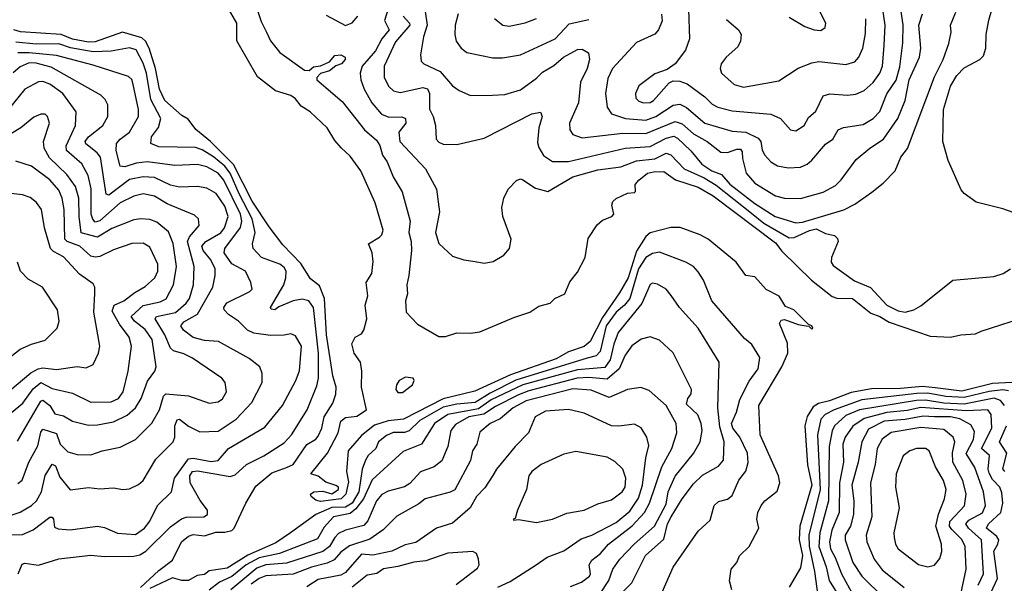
# Model space of a CAD drawing. Extents: x 1246230 to 1426786, y 660032 to 763141.
# Tile 146 of 256: x 1282873 to 1287202, y 711423 to 713900. Entities that reach past the tile are written whole.
import ezdxf

# ---------------------------------------------------------------- set-up
doc = ezdxf.new("R2010")
doc.units = 0

msp = doc.modelspace()

# ---------------------------------------------------------------- linework, layer by layer
at = {"layer": '0CON10XD'}
for points in [[(1287265, 713043.8), (1287195, 713068.5), (1287078.2, 713098.2), (1287025.5, 713135.5), (1287012.5, 713152.5), (1286955, 713281.2), (1286931.1, 713365), (1286933.5, 713505), (1286965, 713607.3), (1286993.4, 713655), (1287025, 713687.7), (1287094.2, 713725), (1287109.8, 713740.2), (1287120.9, 713775), (1287122.5, 713835), (1287132.8, 713897.2), (1287147, 713943), (1287186.2, 713995), (1287216.2, 714055)], [(1283892.7, 714015), (1283935, 713891.8), (1283957.9, 713845), (1283975, 713806.2), (1284016.6, 713755), (1284125, 713677.7), (1284145, 713676.8), (1284165, 713692.5), (1284195, 713697.1), (1284235.3, 713714.7), (1284258.3, 713741.7), (1284285, 713745.8), (1284303.3, 713735), (1284303.8, 713725), (1284288, 713705), (1284263, 713697), (1284235.2, 713674.8), (1284195, 713663.2), (1284178.6, 713645), (1284179.2, 713635), (1284290.7, 713540.7), (1284388.6, 713415), (1284440.7, 713370.7), (1284456.3, 713346.3), (1284467.5, 713305), (1284488.8, 713275), (1284515, 713209.6), (1284553.5, 713143.5), (1284589.4, 713015), (1284583.9, 712965), (1284594.4, 712925), (1284595.7, 712885), (1284584.2, 712775.8), (1284575.4, 712735), (1284578.2, 712695), (1284569.5, 712665), (1284572.5, 712615), (1284622.1, 712562.1), (1284715, 712508.2), (1284745, 712508.1), (1284795, 712524.3), (1284855, 712522), (1284895, 712527.8), (1285045, 712591.7), (1285115.5, 712615), (1285155, 712640.4), (1285205, 712654.6), (1285226, 712674), (1285270, 712695), (1285291.7, 712748.3), (1285325, 712790), (1285358.6, 712855), (1285371.4, 712938.6), (1285412, 712998), (1285435, 713018.6), (1285475.5, 713034.5), (1285484.3, 713045), (1285475.8, 713085), (1285479.7, 713100.3), (1285495, 713114), (1285545, 713136.7), (1285575, 713140), (1285580, 713145), (1285578, 713175), (1285594.2, 713195), (1285632.2, 713225), (1285659, 713231), (1285705, 713232.7), (1285756, 713196), (1285855, 713163.4), (1285921.3, 713125), (1286195, 712918.9), (1286222.9, 712882.9), (1286353.2, 712755), (1286445, 712683.1), (1286465, 712676.4), (1286534.8, 712674.8), (1286615, 712610.9), (1286655, 712595.8), (1286695, 712570.4), (1286875, 712508.9), (1286965.6, 712504.4), (1287010, 712515), (1287075, 712518.8), (1287099.2, 712530.8), (1287318.3, 712601.7)], [(1286004.2, 711395), (1285993.5, 711433.5), (1286001.1, 711485), (1286025.5, 711514.5), (1286036.7, 711543.3), (1286080, 711585), (1286122.5, 711665), (1286114, 711705), (1286118, 711735), (1286132.5, 711765), (1286148, 711785), (1286202.3, 711827.7), (1286214.5, 711865), (1286208.5, 711895), (1286128.2, 712075), (1286122, 712205), (1286222.9, 712375), (1286250.4, 712435), (1286247.9, 712477.9), (1286213.3, 712565), (1286220, 712580), (1286235, 712582.5), (1286295, 712560), (1286330, 712555), (1286342.5, 712552.5), (1286355, 712540), (1286360, 712545), (1286356, 712555), (1286340, 712560), (1286276.7, 712625), (1286239.1, 712639.1), (1286211.2, 712685), (1286153.9, 712713.9), (1286105, 712770), (1286065, 712776.2), (1286022.5, 712835), (1285900, 712935), (1285863.8, 712955), (1285777.1, 712987.1), (1285735, 712986.8), (1285645, 712963.6), (1285625, 712946.9), (1285585, 712882.3), (1285547.9, 712765), (1285510.3, 712699.7), (1285435, 712591.4), (1285380.3, 712485), (1285355, 712463.2), (1285285, 712440.9), (1285230.7, 712409.3), (1285030.8, 712339.2), (1284873, 712267), (1284735, 712234.2), (1284560, 712145), (1284492.9, 712137.1), (1284432.2, 712117.8), (1284375, 712072.6), (1284316.4, 712005), (1284309.1, 711915), (1284318.8, 711868.8), (1284306.8, 711815), (1284286.7, 711795), (1284195, 711782.4), (1284175, 711787.9), (1284154.4, 711805), (1284150.8, 711815), (1284165.5, 711824.5), (1284205, 711827.8), (1284245, 711816.9), (1284273.8, 711835), (1284273.8, 711845), (1284263.2, 711853.2), (1284217.9, 711867.9), (1284184.4, 711894.4), (1284152.2, 711905), (1284226.1, 711995), (1284273.1, 712085), (1284285, 712135.8), (1284305, 712152), (1284355, 712158.1), (1284397.1, 712185), (1284375.3, 712285.3), (1284376.9, 712355), (1284371.2, 712395), (1284343.3, 712435), (1284333.3, 712475), (1284347.5, 712505), (1284375, 712520), (1284385, 712536.2), (1284398.9, 712585), (1284391.4, 712645), (1284403.4, 712686.6), (1284396.2, 712745), (1284421.5, 712785), (1284426.9, 712836.9), (1284422.5, 712875), (1284405.8, 712915), (1284455, 712943.8), (1284465.3, 712954.7), (1284470, 712975), (1284436, 713095), (1284371.8, 713235), (1284325, 713299.4), (1284286.5, 713336.5), (1284258.4, 713368.4), (1284224.8, 713425), (1284150, 713495), (1284109.5, 713519.5), (1284085, 713552.6), (1284065, 713566.2), (1283996.9, 713586.9), (1283918.9, 713648.9), (1283827.2, 713807.2), (1283828, 713885), (1283785, 713958.1)], [(1284219.7, 713919.7), (1284305, 713874.7), (1284335, 713885.3), (1284359.6, 713915)], [(1284492.2, 713947.8), (1284476.3, 713896.3), (1284497.4, 713855), (1284464.4, 713815.6), (1284437, 713763), (1284378.5, 713695), (1284369.4, 713665), (1284373, 713635), (1284387.8, 713595), (1284421.3, 713535), (1284463.8, 713483.8), (1284495, 713471.6), (1284553.3, 713473.3), (1284568.5, 713465), (1284570, 713445), (1284539.8, 713405), (1284544, 713365), (1284657.1, 713245), (1284705.9, 713155), (1284718.2, 713055), (1284700.8, 712965), (1284715, 712916.2), (1284775, 712861.1), (1284825, 712844.4), (1284875, 712836.5), (1284915, 712830.6), (1284955, 712836.9), (1285001.4, 712865), (1285026.4, 712895), (1285032.9, 712935), (1284997.1, 713035), (1284991.8, 713075), (1285000.6, 713115), (1285020.8, 713155), (1285056.4, 713193.6), (1285075, 713200), (1285085, 713196.7), (1285140.1, 713160.1), (1285195, 713144.7), (1285305, 713209.1), (1285415, 713240.3), (1285515, 713253.4), (1285585, 713280), (1285665, 713287.8), (1285715, 713312.5), (1285735, 713306.2), (1285794.2, 713244.2), (1285881.6, 713205), (1285935, 713172.9), (1286089.6, 713049.6), (1286145, 713005.4), (1286255, 712941.4), (1286277.9, 712942.1), (1286345, 712974), (1286375, 712980.4), (1286415, 712960.8), (1286455, 712952), (1286468.3, 712938.3), (1286470.6, 712925), (1286441.1, 712855), (1286439.6, 712835), (1286448.9, 712818.9), (1286542.7, 712752.7), (1286612.8, 712722.8), (1286685, 712644.8), (1286735, 712620.8), (1286765, 712614.8), (1286803.8, 712625), (1286835, 712643.1), (1286975, 712755.8), (1287155, 712771.8), (1287196.2, 712785), (1287228.8, 712805)], [(1284558.1, 713915), (1284586.2, 713885), (1284588.3, 713875), (1284525, 713802.3), (1284475, 713696), (1284474.5, 713645), (1284495, 713605.8), (1284516.7, 713586.7), (1284545, 713579.2), (1284645, 713601), (1284665.2, 713595.2), (1284674.8, 713575), (1284675, 713506.2), (1284691.2, 713475), (1284700.4, 713435), (1284703.1, 713375), (1284715, 713360.8), (1284735, 713353.1), (1284795, 713351.9), (1284915, 713378.5), (1285125, 713486.7), (1285162.9, 713492.9), (1285169.1, 713475), (1285155.7, 713425), (1285149.7, 713359.7), (1285155, 713337.5), (1285175, 713302.2), (1285215, 713277.2), (1285285, 713276.1), (1285535, 713334.8), (1285645, 713342.2), (1285715, 713379.8), (1285747.9, 713387.9), (1285765, 713378.7), (1285823.4, 713323.4), (1285871.9, 713265), (1285915, 713236.2), (1285958.9, 713218.9), (1285995, 713177.7), (1286105, 713091.6), (1286194.6, 713035), (1286285, 713006.5), (1286315, 713009.4), (1286495.6, 713064.4), (1286545, 713089.2), (1286618.4, 713141.6), (1286668.4, 713181.6), (1286721.1, 713235), (1286746.9, 713295), (1286776, 713334), (1286895, 713648.2), (1286933, 713725), (1286957, 713795), (1286967.4, 713845), (1286964.7, 713875), (1286987.8, 713932.2)], [(1284654.8, 713935), (1284664.8, 713875), (1284647.9, 713825), (1284634.6, 713745), (1284637.9, 713717.9), (1284650, 713705), (1284721.6, 713671.6), (1284775, 713608.9), (1284805, 713588.5), (1284855, 713567.1), (1284951.4, 713568.6), (1285005, 713571.1), (1285075, 713592.1), (1285145, 713643.2), (1285170.8, 713669.2), (1285221.7, 713698.3), (1285263.3, 713735), (1285325, 713768.5), (1285345, 713770), (1285373.8, 713753.8), (1285377.7, 713725), (1285367.4, 713685), (1285338.3, 713625), (1285329.7, 713535), (1285290.5, 713445), (1285291.2, 713415), (1285305, 713394.6), (1285345, 713381.1), (1285525, 713400.6), (1285625, 713399.4), (1285755, 713452.5), (1285785, 713442), (1285835, 713397.7), (1285895.3, 713365), (1285955, 713317.5), (1285985, 713316.1), (1286025, 713331.4), (1286041.1, 713331.1), (1286049.3, 713319.3), (1286050.6, 713289.4), (1286066.7, 713225), (1286105, 713181.2), (1286195, 713126.3), (1286235, 713114.8), (1286305, 713113.4), (1286405, 713142.5), (1286459.2, 713170.8), (1286485, 713196.7), (1286550, 713285), (1286609.6, 713335), (1286671.1, 713375), (1286733.5, 713465), (1286765.2, 713544.8), (1286783.3, 713635), (1286828.7, 713735), (1286834.2, 713774.2), (1286825.4, 713875), (1286841.3, 713925)], [(1284800, 713925), (1284787.7, 713875), (1284785.5, 713835), (1284791.1, 713805), (1284814.3, 713775), (1284839.2, 713755), (1284952.2, 713732.2), (1284995, 713732.1), (1285075, 713744.5), (1285226.7, 713815), (1285288.3, 713881.7), (1285375, 713900.5)], [(1285694.6, 713924.6), (1285696.9, 713895), (1285681.5, 713855), (1285665, 713835.6), (1285585, 713799.1), (1285478.5, 713685), (1285458.4, 713641.6), (1285448.4, 713575), (1285455.8, 713515.8), (1285475, 713485.4), (1285535.8, 713465.8), (1285625, 713458.8), (1285670, 713475), (1285745, 713524), (1285775, 713528.3), (1285805, 713514), (1285884.6, 713444.6), (1286005, 713409.5), (1286065.2, 713405.2), (1286119, 713379), (1286131.2, 713365), (1286136.5, 713326.5), (1286148.2, 713305), (1286174.4, 713274.4), (1286205, 713256.8), (1286251.7, 713248.3), (1286305, 713252.3), (1286335, 713264.6), (1286355, 713282.7), (1286415, 713352), (1286447.3, 713375), (1286471.1, 713415), (1286495, 713425.3), (1286581.6, 713438.4), (1286625.2, 713464.8), (1286654.4, 713495.6), (1286685, 713574.5), (1286726.1, 713633.9), (1286742.3, 713692.3), (1286755, 713797.5), (1286756.9, 713876.9), (1286745.6, 713955)], [(1285813.4, 713945), (1285818.2, 713815), (1285800.6, 713765), (1285754.3, 713705), (1285718.8, 713681.2), (1285665, 713661.9), (1285595, 713609.4), (1285580, 713575), (1285582.2, 713555), (1285595, 713541.2), (1285615, 713534.7), (1285645, 713536), (1285659.6, 713545), (1285728.5, 713621.5), (1285745, 713631.1), (1285775, 713630), (1285807.6, 713617.6), (1285885, 713560), (1285917.8, 713527.8), (1285941.4, 713515), (1286005, 713499.3), (1286175, 713484.7), (1286217.1, 713465), (1286261.2, 713415), (1286285, 713411.5), (1286321.4, 713435), (1286340.8, 713469.2), (1286372.5, 713497.5), (1286405, 713565.5), (1286435, 713573.3), (1286512, 713568), (1286548.1, 713571.9), (1286585, 713588.9), (1286625, 713623.5), (1286654.8, 713665), (1286665.7, 713695), (1286673.7, 713786.3), (1286678.1, 713875), (1286666.4, 713955)], [(1286395, 713852.5), (1286414, 713865), (1286417.1, 713885), (1286388.7, 713938.7)], [(1284960.5, 713905), (1284996.2, 713876.2), (1285025, 713871.8), (1285095, 713885.4), (1285145, 713904.7)], [(1285980.1, 713900.1), (1286032.5, 713855), (1286044.3, 713835), (1286041.9, 713805), (1286029.5, 713780.5), (1285978.9, 713735), (1285957.3, 713705), (1285951.8, 713685), (1285958.2, 713665), (1286013.6, 713615), (1286055, 713603.8), (1286210.6, 713630.6), (1286295, 713686.4), (1286355, 713710.4), (1286386, 713716), (1286505, 713702.1), (1286544.2, 713715), (1286562.7, 713735), (1286579.1, 713775), (1286591.5, 713838.5), (1286592.7, 713902.7)], [(1286255, 713911.4), (1286325, 713869.4), (1286365, 713854.5), (1286395, 713852.5)], [(1283404.4, 711405), (1283485, 711480), (1283545, 711524.5), (1283584.1, 711605), (1283615, 711630.6), (1283635, 711638.1), (1283685, 711631.3), (1283735, 711647.5), (1283775, 711647.3), (1283805.5, 711655), (1283816, 711665), (1283866.9, 711775), (1283910.5, 711849.5), (1283981.8, 711908.2), (1284045, 711931.4), (1284075, 711945.8), (1284135, 712032.7), (1284175, 712056.8), (1284185, 712069.6), (1284201.7, 712105), (1284211.6, 712155), (1284249.8, 712215), (1284263.2, 712255), (1284264.3, 712285), (1284249.5, 712335), (1284221.5, 712515), (1284212.7, 712675), (1284190.6, 712730.6), (1284151.2, 712761.2), (1284108.7, 712828.7), (1284029.7, 712909.7), (1283969.9, 712989.9), (1283895, 713103), (1283812.8, 713262.8), (1283711.5, 713365), (1283647.7, 713417.7), (1283613.2, 713463.2), (1283585, 713478.5), (1283510.4, 713545), (1283487.7, 713595), (1283469.9, 713685), (1283442, 713775), (1283425.2, 713805.2), (1283409.6, 713819.6), (1283325, 713844.3), (1283205, 713802.9), (1283175, 713800.6), (1283105, 713813.5), (1283055, 713834.9), (1282876.7, 713846.7), (1282847.5, 713855)], [(1282866.6, 711465), (1282883.2, 711506.8), (1282895, 711511.1), (1282955, 711502.3), (1283045, 711531.3), (1283185, 711547.6), (1283245, 711541.3), (1283375, 711543.1), (1283401.4, 711548.7), (1283427.6, 711565), (1283535, 711671.8), (1283583.4, 711706.6), (1283605, 711713.7), (1283682.5, 711715), (1283698.9, 711725), (1283697.7, 711745), (1283666.4, 711786.4), (1283621.5, 711865), (1283620.1, 711895), (1283632.3, 711915), (1283655, 711917.9), (1283797.6, 711892.4), (1283819.8, 711900.2), (1283869.5, 711945), (1283945.9, 711984.1), (1284035, 712040), (1284068.4, 712075), (1284135.9, 712185), (1284178.6, 712291.4), (1284185.9, 712325), (1284185.9, 712435), (1284164.4, 712634.4), (1284144.4, 712665), (1284115, 712671.4), (1284075, 712663.8), (1284011.6, 712638.4), (1283995, 712624.6), (1283977.9, 712627.9), (1283975.6, 712635), (1284034.3, 712735), (1284043.3, 712765), (1284043.7, 712795), (1284035, 712810.8), (1284016.4, 712825), (1283935.2, 712855.2), (1283898.5, 712895), (1283896.1, 712915), (1283908.6, 712965), (1283894.8, 713025.2), (1283837.3, 713135), (1283798.4, 713225), (1283775, 713255.8), (1283725, 713297.6), (1283675, 713327.8), (1283645, 713338.6), (1283485, 713340.6), (1283449.1, 713355), (1283451.9, 713385), (1283483.5, 713426.5), (1283492.9, 713465), (1283448.5, 713548.5), (1283430.1, 713665), (1283415, 713709.3), (1283385, 713767.4), (1283355, 713776.1), (1283275, 713761.3), (1283195, 713757.8), (1283096.5, 713776.5), (1283045, 713793.4), (1282945, 713791.8), (1282855, 713801.3)], [(1282735, 711634.5), (1282885, 711638.4), (1282932.2, 711657.8), (1283005, 711714), (1283015, 711713.8), (1283020.8, 711705), (1283025, 711670), (1283042.2, 711662.2), (1283095, 711657.8), (1283215, 711674), (1283245, 711668), (1283303, 711643), (1283382, 711638), (1283421.8, 711665), (1283445, 711695.6), (1283478.5, 711765), (1283540, 711825), (1283553.2, 711885), (1283615, 711970.3), (1283635, 711972.8), (1283715, 711957.8), (1283745, 711962.6), (1283790.4, 712015), (1283950.2, 712109.8), (1284027.5, 712205), (1284086.2, 712315), (1284102.6, 712357.4), (1284112.1, 712465), (1284085, 712510.8), (1284065, 712520), (1284035, 712513.1), (1283975, 712512.3), (1283902.3, 712522.3), (1283874.5, 712535), (1283834.6, 712575), (1283790, 712605), (1283771.8, 712625), (1283770, 712635), (1283783.8, 712655), (1283885.2, 712704.8), (1283894.4, 712715), (1283888.7, 712745), (1283866.1, 712795), (1283805, 712826.8), (1283771.2, 712875), (1283774.2, 712895), (1283843.3, 712986.7), (1283849, 713015), (1283842.8, 713045), (1283770.6, 713195), (1283745, 713225.2), (1283695, 713253), (1283655, 713262.9), (1283555, 713259.5), (1283435, 713274.8), (1283385, 713269.4), (1283335, 713252.5), (1283315, 713255.6), (1283296.9, 713325), (1283298.5, 713355), (1283314.6, 713375), (1283355.3, 713405), (1283394.8, 713475), (1283394.7, 713505), (1283371.6, 713615), (1283365, 713636.7), (1283350.6, 713650.6), (1283195, 713699.1), (1283035, 713741.7), (1282915, 713754.7), (1282865, 713754.6)], [(1283893, 712217), (1283939.2, 712305), (1283939.2, 712345), (1283928.5, 712375), (1283881, 712411), (1283746.1, 712486.1), (1283685, 712489.8), (1283635, 712503.8), (1283592.9, 712535), (1283580.4, 712555), (1283595, 712571.6), (1283654.4, 712605.6), (1283721.1, 712725), (1283732.4, 712775), (1283731.8, 712805), (1283713.4, 712845), (1283679.8, 712885), (1283673.7, 712905), (1283690.5, 712925), (1283756.3, 712963.7), (1283772.9, 712985), (1283788.5, 713035), (1283775, 713080), (1283736.6, 713136.5), (1283695, 713159.7), (1283655, 713166.5), (1283575, 713163.3), (1283535, 713172.5), (1283465, 713206.6), (1283415, 713208.6), (1283355, 713197.9), (1283265, 713128.8), (1283253, 713133), (1283227.8, 713295), (1283213.8, 713315), (1283163.8, 713353.8), (1283160.9, 713365), (1283174.7, 713385.3), (1283238.5, 713435), (1283260.8, 713475), (1283260.8, 713525), (1283249.1, 713549.1), (1283228.7, 713568.7), (1283011.6, 713691.6), (1282945, 713709), (1282915, 713710), (1282875, 713693.1), (1282843.9, 713666.1)], [(1282865, 711862.5), (1282883.9, 711876.1), (1282913.4, 711955), (1282952.6, 712027.4), (1282965, 712087.1), (1282975, 712100.3), (1283035, 712081.7), (1283050, 712035), (1283085, 712001.5), (1283125, 711988.8), (1283185, 711988.5), (1283235, 712006), (1283315, 712021.1), (1283381.9, 712055), (1283453.2, 712126.8), (1283487.6, 712185), (1283505.3, 712245), (1283515, 712255.6), (1283615, 712247.1), (1283705, 712214.5), (1283745, 712221.2), (1283765, 712233.6), (1283781.8, 712265), (1283775.6, 712305), (1283761.9, 712325), (1283631.8, 712411.8), (1283595, 712431.1), (1283548.5, 712445), (1283535, 712456.4), (1283511.1, 712515), (1283468.4, 712585), (1283474.1, 712595.9), (1283557.1, 712612.9), (1283605, 712654.2), (1283618.5, 712675), (1283637.2, 712735), (1283639.8, 712815), (1283611.1, 712925), (1283618.5, 712945), (1283661.2, 712995), (1283658.5, 713025), (1283640.6, 713040.6), (1283520.8, 713090.8), (1283465, 713124.7), (1283415, 713134.3), (1283375, 713124.8), (1283315, 713095.2), (1283225, 713015.2), (1283205, 713010.4), (1283193.6, 713023.6), (1283187.1, 713045), (1283186.8, 713156.8), (1283173.6, 713215), (1283146, 713266), (1283078.1, 713325), (1283077.2, 713345), (1283085.9, 713364.1), (1283117.4, 713435), (1283121.3, 713495), (1283062.9, 713575), (1283005, 713616.5), (1282975, 713628.1), (1282955, 713627.2), (1282895.9, 713594.1), (1282737.8, 713402.2)], [(1282862.5, 712047.5), (1282965, 712223.1), (1282975, 712227.9), (1283005, 712204.8), (1283027.8, 712167.8), (1283065, 712159), (1283105, 712136), (1283175, 712117.8), (1283215, 712119.2), (1283285, 712133), (1283345, 712162.3), (1283381.4, 712195), (1283407.1, 712235), (1283435, 712311.5), (1283467.5, 712355), (1283472.9, 712375), (1283454.5, 712495), (1283425, 712538.9), (1283377.7, 712575), (1283363.2, 712595), (1283415.8, 712644.2), (1283489.7, 712660.3), (1283516.4, 712673.6), (1283549.6, 712735), (1283562.8, 712815), (1283546.8, 712916.8), (1283527.2, 712967.2), (1283475, 713010), (1283445, 713021.1), (1283405.3, 713025.3), (1283375, 713019.8), (1283277.7, 712982.3), (1283215, 712944.8), (1283143, 712963), (1283133.7, 713035), (1283132.3, 713115), (1283117.4, 713167.4), (1283079.5, 713219.5), (1283003.2, 713293.2), (1282980.7, 713335), (1282978, 713365), (1283003.5, 713445), (1282995.6, 713475), (1282985, 713484.2), (1282965, 713484.4), (1282935, 713471.1), (1282877.8, 713425), (1282796.1, 713375)], [(1282835, 712172.6), (1282886.7, 712215), (1282932.3, 712277.7), (1282965, 712305.2), (1283015, 712279.4), (1283105, 712258.9), (1283185, 712219.2), (1283275, 712220.4), (1283306.8, 712235), (1283328.2, 712265), (1283350.2, 712355), (1283363.9, 712465), (1283354.6, 712505), (1283311.3, 712561.3), (1283279, 712619), (1283288.2, 712645), (1283331.2, 712665), (1283378.7, 712701.3), (1283425, 712727.1), (1283466.5, 712765), (1283479.7, 712795), (1283480.2, 712825), (1283445, 712900), (1283415, 712917.9), (1283365, 712916.7), (1283285, 712888.9), (1283225, 712859.1), (1283205, 712855.6), (1283185, 712860.2), (1283136.6, 712905), (1283081.8, 712925), (1283070.9, 712935), (1283067.7, 713065), (1283060, 713115), (1283045, 713151.1), (1283005, 713195.3), (1282925, 713256.4), (1282855, 713278.5)], [(1282829.2, 712270.8), (1282921.6, 712348.4), (1282954, 712366), (1282975, 712369.5), (1283035, 712363.3), (1283125, 712376.2), (1283165, 712369.5), (1283196, 712384), (1283219.5, 712435), (1283224.5, 712465), (1283199.1, 712615), (1283203, 712697), (1283203.3, 712725), (1283195, 712738.6), (1283135, 712780.9), (1283065, 712858), (1283021.5, 712881.5), (1283008.2, 712895), (1282981.2, 712985), (1282969.2, 713065), (1282946.4, 713096.4), (1282918, 713118), (1282885, 713130.8), (1282782.1, 713142.1)], [(1285697.8, 711385), (1285745.3, 711494.7), (1285855, 711652.1), (1285909, 711701), (1285925.3, 711765), (1285945, 711782.4), (1285985, 711792.6), (1286005, 711808.5), (1286033.9, 711876.1), (1286065, 711915.7), (1286075.3, 711954.7), (1286073.2, 711995), (1286039.1, 712065), (1286007.7, 712105), (1286002.6, 712125), (1286024.8, 712175), (1286039.5, 712230.5), (1286079.3, 712310.7), (1286119.4, 712365), (1286126, 712416), (1286092.1, 712472.1), (1286059.1, 712499.1), (1285915, 712663.8), (1285878.8, 712755), (1285855, 712792.1), (1285835, 712814.6), (1285801.4, 712835), (1285685, 712878.6), (1285655, 712873), (1285625.2, 712855), (1285593.6, 712805), (1285555.4, 712675), (1285531.5, 712645), (1285495, 712614.8), (1285450.8, 712555), (1285425, 712441.8), (1285406.6, 712423.4), (1285367.8, 712412.2), (1285054.4, 712315.6), (1284940.9, 712259.1), (1284875, 712217.3), (1284795, 712210.7), (1284735, 712197.3), (1284631.2, 712138.8), (1284585, 712093.3), (1284565, 712086.1), (1284515, 712085.6), (1284485, 712073.1), (1284450.9, 712045), (1284438.8, 712015), (1284404.9, 711985.1), (1284392.3, 711965), (1284378.6, 711925), (1284363.6, 711825), (1284334.7, 711775), (1284305, 711758.3), (1284245, 711756.5), (1284174.1, 711725), (1284063.7, 711645), (1283998.9, 711601.1), (1283875, 711547.4), (1283785, 711490.5), (1283705, 711478.8), (1283685, 711462.7), (1283652.4, 711457.6), (1283615, 711436.3), (1283586.1, 711436.1), (1283545, 711447.3), (1283445, 711401)], [(1282785, 712383.2), (1282875, 712451.9), (1282925, 712474.5), (1282985, 712492.2), (1283038.1, 712545), (1283046.5, 712575), (1283038.5, 712625), (1282972.5, 712725), (1282909.8, 712759.8), (1282875.5, 712795), (1282862.3, 712835)], [(1285494.3, 711355), (1285563.3, 711425), (1285624.2, 711545), (1285705, 711617.5), (1285721.5, 711685), (1285736.2, 711715), (1285784.9, 711795), (1285835, 711860.6), (1285875, 711899), (1285945, 711937.9), (1285966.6, 711965), (1285970.3, 712045), (1285950.4, 712110.4), (1285942.3, 712195), (1285947.7, 712395), (1285855.5, 712545), (1285773.5, 712635), (1285737.6, 712687.6), (1285715.6, 712715), (1285677.3, 712737.3), (1285655, 712741.5), (1285645, 712735.5), (1285608, 712652), (1285504.6, 712525.4), (1285485, 712474.5), (1285468.1, 712405), (1285445, 712371.6), (1285325, 712361.5), (1285085, 712294.9), (1284945, 712229.3), (1284890, 712190), (1284754.4, 712165.6), (1284697, 712125), (1284639.6, 712035), (1284558.2, 712001.8), (1284473.1, 711925), (1284422.6, 711877.4), (1284384.2, 711795), (1284350, 711750), (1284325, 711730.6), (1284252.7, 711715), (1284210.6, 711669.4), (1284181.5, 711618.5), (1284015.1, 711554.9), (1283925, 711534.9), (1283868.2, 711505), (1283805, 711453.9), (1283751.7, 711428.3), (1283705, 711393.1)], [(1285835, 711994.1), (1285864, 712045), (1285873, 712095), (1285868.8, 712125), (1285853.4, 712163.4), (1285805, 712210), (1285810, 712235), (1285824.5, 712255.5), (1285826.5, 712275), (1285745.2, 712435.2), (1285685, 712490.9), (1285645, 712505.5), (1285605, 712496.4), (1285563.6, 712466.4), (1285535.2, 712425), (1285508.7, 712365), (1285455, 712319.7), (1285375, 712327.4), (1285324.2, 712324.2), (1285111.1, 712268.9), (1285065, 712251.6), (1284965, 712199.9), (1284913.9, 712166.1), (1284847.4, 712155), (1284788.4, 712121.6), (1284768.6, 712095), (1284755.2, 712024.8), (1284729, 711961), (1284695, 711935.3), (1284635, 711912.7), (1284587.6, 711862.4), (1284565, 711846.7), (1284492.2, 711827.8), (1284465, 711812.8), (1284442.1, 711785), (1284402.7, 711697.3), (1284385, 711677.5), (1284305, 711657.3), (1284275, 711642.6), (1284257.7, 711625), (1284235, 711584.8), (1284205, 711562.8), (1284045, 711512), (1283955, 711504.6), (1283915, 711489.4), (1283800.7, 711395)], [(1284555, 712261.8), (1284600, 712295), (1284606.7, 712315), (1284602.5, 712325), (1284568.3, 712328.3), (1284541.4, 712315), (1284529.4, 712295), (1284526, 712275), (1284535, 712262.1), (1284555, 712261.8)], [(1285295, 711409.3), (1285342.1, 711427.9), (1285377.3, 711455), (1285381.8, 711465), (1285377, 711505), (1285388.1, 711525), (1285426.8, 711555), (1285461.8, 711595), (1285565, 711676), (1285619.7, 711735), (1285642.1, 711775), (1285695.9, 711935), (1285739.8, 712015), (1285761.2, 712085), (1285759.1, 712125), (1285715, 712204.5), (1285640.7, 712270.7), (1285603, 712283), (1285545, 712275.3), (1285465, 712240.4), (1285385, 712272.4), (1285305, 712278.1), (1285098.8, 712225), (1285042.6, 712195), (1284985, 712146.6), (1284941.1, 712125), (1284895, 712087.5), (1284882.9, 712035), (1284863.3, 712005), (1284855, 711962.9), (1284785.5, 711834.5), (1284765, 711823.4), (1284655, 711794.6), (1284628.2, 711771.8), (1284531, 711719), (1284471.1, 711658.9), (1284412.4, 711617.6), (1284322.5, 711587.5), (1284285, 711560), (1284255, 711526), (1284225, 711511.7), (1284155, 711493.8), (1284075, 711463), (1283955, 711456.8), (1283925, 711445.1), (1283890, 711420)], [(1287235, 712306.2), (1287149.5, 712300.5), (1287015, 712267), (1286897.3, 712282.7), (1286841.6, 712288.4), (1286745, 712279.3), (1286617.5, 712277.5), (1286528.6, 712261.4), (1286433.3, 712225), (1286385, 712213.5), (1286361.5, 712198.5), (1286334.1, 712155.9), (1286325.2, 712115), (1286335.7, 711944.3), (1286355.1, 711854.9), (1286303.2, 711675), (1286299.3, 711615), (1286314.5, 711545), (1286305, 711491.5), (1286255, 711406.5)], [(1287219.4, 712269.4), (1287195, 712274), (1287135, 712266), (1287025, 712239.3), (1286945, 712243.6), (1286865, 712258.5), (1286817.6, 712257.6), (1286575, 712228.8), (1286453.2, 712185), (1286413.7, 712165), (1286395.2, 712145), (1286379.7, 712075), (1286391.7, 711835), (1286342.8, 711635), (1286344, 711586), (1286367.6, 711475), (1286381.7, 711368.3)], [(1287201.9, 712205), (1287185, 712227), (1287156.9, 712236.9), (1287025, 712210.4), (1286935, 712215.2), (1286855, 712227.5), (1286815, 712226.3), (1286565, 712184.9), (1286505, 712159.9), (1286455.2, 712115), (1286445, 712093.1), (1286431.1, 712025), (1286428.5, 711785), (1286390.5, 711645), (1286385.9, 711585), (1286418.6, 711495), (1286431.5, 711435), (1286485, 711350.5)], [(1282835, 711723.1), (1282875, 711735.9), (1282925, 711764.7), (1282947.1, 711785), (1282968.5, 711825), (1282985, 711897.5), (1283015, 711947.3), (1283029.9, 711939.9), (1283049.8, 711889.8), (1283095, 711834.4), (1283175, 711843.6), (1283225, 711837.9), (1283285, 711842.1), (1283325.6, 711835.6), (1283355, 711838.1), (1283395, 711858.1), (1283415, 711875.6), (1283471.8, 711968.2), (1283547.1, 712045), (1283555.3, 712065), (1283555.3, 712115), (1283565, 712141.1), (1283575, 712144.5), (1283615, 712114.2), (1283665, 712088.2), (1283745, 712091.9), (1283825, 712144.7), (1283893, 712217)], [(1284975, 711406.2), (1285028.7, 711431.3), (1285143.1, 711505), (1285191.7, 711538.3), (1285265, 711566.2), (1285341.8, 711618.2), (1285387.8, 711635), (1285495, 711690.9), (1285555, 711740.2), (1285592.9, 711797.1), (1285610.5, 711855), (1285624.8, 711975), (1285638.3, 712028.3), (1285630.5, 712065), (1285605, 712105.8), (1285575, 712122.9), (1285506.3, 712113.7), (1285475, 712115.5), (1285355, 712170.8), (1285285, 712187.6), (1285185, 712179.3), (1285139.4, 712155), (1285109.1, 712085), (1285050.9, 712025), (1284968.8, 711925), (1284953, 711897), (1284917.6, 711842.4), (1284881.6, 711805), (1284853.8, 711755), (1284775, 711687.1), (1284705, 711665.4), (1284615, 711602.2), (1284567.3, 711592.7), (1284509.4, 711565), (1284425, 711547.2), (1284375, 711551), (1284305, 711471.1), (1284285, 711459.2), (1284185, 711440.5), (1284135, 711408.1)], [(1287144.3, 711385), (1287172.1, 711445), (1287155.2, 711564.8), (1287173.7, 711595), (1287177.8, 711615), (1287168.9, 711628.9), (1287123.5, 711665), (1287132.7, 711685), (1287186.9, 711735), (1287194.5, 711775), (1287191, 711821), (1287181.7, 711845), (1287149.8, 711879.8), (1287135, 711906.9), (1287130.7, 711925), (1287136.9, 711985), (1287101.2, 712015), (1287147.3, 712105), (1287144.5, 712164.5), (1287129.5, 712185), (1287035, 712180.6), (1286835, 712195.6), (1286775, 712182.7), (1286685, 712173.7), (1286585, 712147.2), (1286535.8, 712114.2), (1286502.6, 712065), (1286491.1, 712035), (1286494.2, 711955), (1286476.6, 711865), (1286474.9, 711735), (1286443.8, 711656.2), (1286433.4, 711605), (1286437.8, 711575), (1286457.4, 711537.4), (1286485.9, 711465), (1286530.2, 711385)], [(1287087.3, 711415), (1287110, 711465), (1287101.1, 711615), (1287044.1, 711665), (1287031.9, 711685), (1287045, 711701), (1287105, 711733.3), (1287118.7, 711765), (1287110.2, 711825), (1287071.9, 711931.9), (1287033.3, 711993.3), (1287066.6, 712055), (1287070.5, 712090.5), (1287055, 712119.8), (1287006.1, 712146.1), (1286965, 712154.7), (1286895, 712154.9), (1286845, 712157.9), (1286765, 712143.1), (1286673.4, 712135), (1286605, 712100), (1286574.5, 712045), (1286559, 711955), (1286531.2, 711855), (1286540.2, 711785), (1286538.4, 711725), (1286525.6, 711674.4), (1286502.6, 711635), (1286502, 711615), (1286535.7, 711515), (1286575.8, 711455), (1286675, 711356.3)], [(1287005.4, 711355), (1287034.2, 711485), (1287029, 711585), (1287015.4, 711615.4), (1286970.2, 711660.2), (1286961.2, 711675), (1286962.1, 711695), (1287027, 711763), (1287033.2, 711815), (1287019, 711875), (1286975.5, 711955.5), (1286973.5, 711996.5), (1286984.1, 712045), (1286976.4, 712065), (1286935, 712098.9), (1286835, 712108), (1286704.6, 712085.4), (1286665, 712056.4), (1286642.2, 712015), (1286634.4, 711945), (1286612.9, 711865), (1286618.9, 711715), (1286594.8, 711635), (1286596.9, 711605), (1286628.7, 711528.7), (1286665, 711482.8), (1286761.8, 711405)], [(1287203.3, 711915), (1287195, 711926.7), (1287212, 711995), (1287181.1, 712045), (1287211.1, 712115)], [(1286865, 711495.4), (1286895, 711503.1), (1286917.9, 711532.1), (1286926.7, 711563.3), (1286925.8, 711595), (1286900.6, 711675), (1286912.8, 711727.2), (1286939.2, 711795), (1286945.3, 711835), (1286933.7, 711875), (1286899.5, 711935), (1286870.5, 712005), (1286855, 712016), (1286815, 712015.8), (1286785.7, 712005), (1286756.5, 711983.5), (1286725.4, 711905), (1286723.5, 711845), (1286740, 711755), (1286716.2, 711645), (1286716.8, 711625), (1286723.2, 711595), (1286734.8, 711574.8), (1286825, 711506.2), (1286865, 711495.4)], [(1285145, 711691.1), (1285165, 711694.4), (1285214.6, 711705.4), (1285277.9, 711732.1), (1285355, 711744.7), (1285415, 711773.2), (1285475, 711790.7), (1285522.1, 711825), (1285534.7, 711845), (1285537.4, 711885), (1285524.6, 711925), (1285488.7, 711958.7), (1285455, 711977.7), (1285318, 712002), (1285265, 711990.4), (1285165.8, 711945), (1285125, 711914.4), (1285110.5, 711895), (1285100.5, 711835), (1285061.4, 711745), (1285051.7, 711708.3), (1285042.5, 711705), (1285045, 711700), (1285065, 711703.3), (1285145, 711691.1)], [(1285423.3, 711375), (1285463.2, 711435), (1285479.7, 711485), (1285511.2, 711528.8), (1285574.4, 711595), (1285664.3, 711675), (1285715, 711770.6), (1285723.1, 711825), (1285755, 711894.6), (1285835, 711994.1)], [(1284792.3, 711417.7), (1284885, 711489.5), (1284892.5, 711505), (1284889.1, 711529.1), (1284881.2, 711555), (1284865, 711562.5), (1284755, 711555.3), (1284658.6, 711521.4), (1284605, 711516.5), (1284535, 711496.7), (1284472.8, 711487.2), (1284443.2, 711466.8), (1284400.5, 711459.5), (1284335, 711405.9)]]:
    msp.add_lwpolyline(points, dxfattribs=at)

doc.saveas('drawing.dxf')
